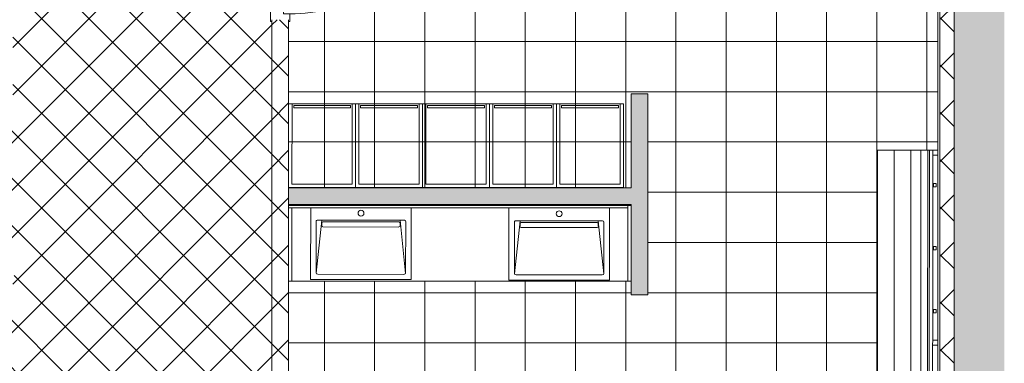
# Model space of a CAD drawing. Header units: metres. Extents: x 82 to 222, y -4 to 154.
# Tile 154 of 214: x 130.56 to 136.45, y 112.77 to 114.82. Entities that reach past the tile are written whole.
import ezdxf

# ---------------------------------------------------------------- set-up
doc = ezdxf.new("R2010")
doc.units = ezdxf.units.M
for name, color, linetype, lineweight in [('A-AREA-PATT', 7, 'Continuous', 5), ('A-DOOR', 7, 'Continuous', 5), ('A-FLOR', 7, 'Continuous', 5), ('A-GENM', 7, 'Continuous', 5), ('A-WALL', 7, 'Continuous', 5), ('I-FURN', 7, 'Continuous', 5), ('I-WALL', 7, 'Continuous', 5)]:
    doc.layers.add(name, color=color, linetype=linetype, lineweight=lineweight)
doc.layers.add('A-DOOR-FRAM', color=7, linetype='Continuous', lineweight=5, true_color=0x2a2a2a)
doc.layers.add('A-WALL-PATT', color=7, linetype='Continuous', true_color=0x2a2a2a)
pattern_1 = [(45, (-65.317, 107.194), (-0.14142136, 0.14142136), []), (135, (-65.317, 107.194), (-0.14142136, -0.14142136), [])]

# ---------------------------------------------------------------- blocks, each defined once
blk = doc.blocks.new('Grz_porte 1V recouvrement 30_ - 93x204-V30-DCE-Plan de reperage des sol- rez de rue-200 - Dépendante 1')
at = {"layer": 'A-DOOR'}
for p, q in [((-0.3554, -0.497), (0.45, -0.032)), ((0.465, -0.058), (-0.3404, -0.523)), ((0.465, -0.058), (0.45, -0.032)), ((-0.3404, -0.523), (-0.3554, -0.497))]:
    blk.add_line(p, q, dxfattribs=at)
blk.add_arc((0.465, -0.058), 0.93, 180, 210, dxfattribs=at)
at = {"layer": 'A-DOOR-FRAM', "color": 7}
for p, q in [((-0.45, 0.058), (-0.51, 0.058)), ((-0.51, 0.058), (-0.51, 0.05)), ((-0.45, -0.02), (-0.45, 0.058)), ((0.51, 0.058), (0.45, 0.058)), ((0.45, 0.058), (0.45, -0.02)), ((0.51, 0.05), (0.51, 0.058)), ((-0.51, -0.05), (-0.51, -0.058)), ((-0.51, -0.058), (-0.465, -0.058)), ((-0.465, -0.058), (-0.465, -0.02)), ((-0.465, -0.02), (-0.45, -0.02)), ((0.45, -0.02), (0.465, -0.02)), ((0.465, -0.02), (0.465, -0.058)), ((0.465, -0.058), (0.5064, -0.058))]:
    blk.add_line(p, q, dxfattribs=at)
blk = doc.blocks.new('Grz_casier40cm - Grz_casier40cm-3429320-DCE-Plan de reperage des sol- rez de rue-200 - Dépendante 1')
at = {"layer": 'I-FURN'}
for p, q in [((-0.2, 0), (0.2, 0)), ((-0.2, -0.5), (-0.2, 0)), ((0.2, 0), (0.2, -0.5)), ((-0.18, -0.02), (-0.18, -0.5)), ((0.18, -0.02), (-0.18, -0.02)), ((0.18, -0.5), (0.18, -0.02)), ((0.2, -0.5), (-0.2, -0.5)), ((-0.18, -0.5), (0.18, -0.5)), ((0.17, -0.475), (-0.17, -0.475)), ((-0.17, -0.475), (-0.17, -0.49)), ((-0.17, -0.49), (0.17, -0.49)), ((0.17, -0.49), (0.17, -0.475))]:
    blk.add_line(p, q, dxfattribs=at)
blk = doc.blocks.new('bancpateres - bancpateres-4234544-DCE-Plan de reperage des sol- rez de rue-200 - Dépendante 1')
at = {"layer": 'I-FURN'}
for p, q in [((-1.4059, 0.51), (-1.4359, 0.51)), ((-1.4359, 0.51), (-1.4359, 0.48)), ((-1.4359, 0.48), (-1.4359, 0.46)), ((-1.4359, 0.48), (-1.4059, 0.48)), ((-0.3009, 0.51), (-1.4059, 0.51)), ((-1.4059, 0.48), (-1.4059, 0.51)), ((-0.3009, 0.48), (-1.4059, 0.48)), ((-1.2359, 0.4854), (-1.2359, 0.5)), ((-1.2359, 0.5), (-1.2159, 0.5)), ((-1.2359, 0.4816), (-1.2359, 0.4854)), ((-1.2359, 0.4844), (-1.2359, 0.4854)), ((-1.2159, 0.4854), (-1.2359, 0.4854)), ((-1.2159, 0.4844), (-1.2359, 0.4844)), ((-1.2359, 0.4808), (-1.2359, 0.4816)), ((-1.2159, 0.4816), (-1.2359, 0.4816)), ((-1.2159, 0.4808), (-1.2359, 0.4808)), ((-1.2159, 0.5), (-1.2159, 0.4854)), ((-1.2159, 0.4854), (-1.2159, 0.4844)), ((-1.2159, 0.4854), (-1.2159, 0.4816)), ((-1.2159, 0.4816), (-1.2159, 0.4808)), ((-0.8599, 0.4854), (-0.8599, 0.5)), ((-0.8599, 0.5), (-0.8399, 0.5)), ((-0.8599, 0.4816), (-0.8599, 0.4854)), ((-0.8599, 0.4844), (-0.8599, 0.4854)), ((-0.8399, 0.4854), (-0.8599, 0.4854)), ((-0.8399, 0.4844), (-0.8599, 0.4844)), ((-0.8599, 0.4808), (-0.8599, 0.4816)), ((-0.8399, 0.4816), (-0.8599, 0.4816)), ((-0.8399, 0.4808), (-0.8599, 0.4808)), ((-0.8399, 0.5), (-0.8399, 0.4854)), ((-0.8399, 0.4854), (-0.8399, 0.4844)), ((-0.8399, 0.4854), (-0.8399, 0.4816)), ((-0.8399, 0.4816), (-0.8399, 0.4808)), ((-0.4839, 0.4854), (-0.4839, 0.5)), ((-0.4839, 0.5), (-0.4639, 0.5)), ((-0.4839, 0.4816), (-0.4839, 0.4854)), ((-0.4839, 0.4844), (-0.4839, 0.4854)), ((-0.4639, 0.4854), (-0.4839, 0.4854)), ((-0.4639, 0.4844), (-0.4839, 0.4844)), ((-0.4839, 0.4808), (-0.4839, 0.4816)), ((-0.4639, 0.4816), (-0.4839, 0.4816)), ((-0.4639, 0.4808), (-0.4839, 0.4808)), ((-0.4639, 0.5), (-0.4639, 0.4854)), ((-0.4639, 0.4854), (-0.4639, 0.4844)), ((-0.4639, 0.4854), (-0.4639, 0.4816)), ((-0.4639, 0.4816), (-0.4639, 0.4808)), ((-0.2709, 0.51), (-0.3009, 0.51)), ((-0.3009, 0.51), (-0.3009, 0.48)), ((-0.3009, 0.48), (-0.2709, 0.48)), ((-0.2709, 0.48), (-0.2709, 0.51)), ((0.8341, 0.51), (-0.2709, 0.51)), ((0.8341, 0.48), (-0.2709, 0.48)), ((-0.1079, 0.4854), (-0.1079, 0.5)), ((-0.1079, 0.5), (-0.0879, 0.5)), ((-0.1079, 0.4816), (-0.1079, 0.4854)), ((-0.1079, 0.4844), (-0.1079, 0.4854)), ((-0.0879, 0.4854), (-0.1079, 0.4854)), ((-0.0879, 0.4844), (-0.1079, 0.4844)), ((-0.1079, 0.4808), (-0.1079, 0.4816)), ((-0.0879, 0.4816), (-0.1079, 0.4816)), ((-0.0879, 0.4808), (-0.1079, 0.4808)), ((-0.0879, 0.5), (-0.0879, 0.4854)), ((-0.0879, 0.4854), (-0.0879, 0.4844)), ((-0.0879, 0.4854), (-0.0879, 0.4816)), ((-0.0879, 0.4816), (-0.0879, 0.4808)), ((0.2681, 0.4854), (0.2681, 0.5)), ((0.2681, 0.5), (0.2881, 0.5)), ((0.2681, 0.4816), (0.2681, 0.4854)), ((0.2681, 0.4844), (0.2681, 0.4854)), ((0.2881, 0.4854), (0.2681, 0.4854)), ((0.2881, 0.4844), (0.2681, 0.4844)), ((0.2681, 0.4808), (0.2681, 0.4816)), ((0.2881, 0.4816), (0.2681, 0.4816)), ((0.2881, 0.4808), (0.2681, 0.4808)), ((0.2881, 0.5), (0.2881, 0.4854)), ((0.2881, 0.4854), (0.2881, 0.4844)), ((0.2881, 0.4854), (0.2881, 0.4816)), ((0.2881, 0.4816), (0.2881, 0.4808)), ((0.6441, 0.4854), (0.6441, 0.5)), ((0.6441, 0.5), (0.6641, 0.5)), ((0.6441, 0.4816), (0.6441, 0.4854)), ((0.6441, 0.4844), (0.6441, 0.4854)), ((0.6641, 0.4854), (0.6441, 0.4854)), ((0.6641, 0.4844), (0.6441, 0.4844)), ((0.6441, 0.4808), (0.6441, 0.4816)), ((0.6641, 0.4816), (0.6441, 0.4816)), ((0.6641, 0.4808), (0.6441, 0.4808)), ((0.6641, 0.5), (0.6641, 0.4854)), ((0.6641, 0.4854), (0.6641, 0.4844)), ((0.6641, 0.4854), (0.6641, 0.4816)), ((0.6641, 0.4816), (0.6641, 0.4808)), ((0.8641, 0.51), (0.8341, 0.51)), ((0.8341, 0.51), (0.8341, 0.48)), ((0.8341, 0.48), (0.8641, 0.48)), ((0.8641, 0.48), (0.8641, 0.51)), ((0.8641, 0.46), (0.8641, 0.48)), ((-1.4359, 0.46), (0.8641, 0.46)), ((-1.4359, 0.46), (-1.4359, 0.41)), ((0.8641, 0.45), (-1.4359, 0.45)), ((-1.4359, 0.45), (-1.4359, 0.35)), ((0.8641, 0.41), (0.8641, 0.46)), ((0.8641, 0.35), (0.8641, 0.45)), ((-1.4359, 0.41), (0.8641, 0.41)), ((-1.4359, 0.35), (0.8641, 0.35)), ((0.8641, 0.35), (-1.4359, 0.35)), ((-1.4359, 0.35), (-1.4359, 0.25)), ((0.8641, 0.25), (0.8641, 0.35)), ((-1.4359, 0.25), (0.8641, 0.25)), ((0.8641, 0.25), (-1.4359, 0.25)), ((-1.4359, 0.25), (-1.4359, 0.15)), ((0.8641, 0.15), (0.8641, 0.25)), ((-1.4359, 0.15), (0.8641, 0.15))]:
    blk.add_line(p, q, dxfattribs=at)
blk = doc.blocks.new('BM-00364_LT171G - LT171G-4234868-DCE-Plan de reperage des sol- rez de rue-200 - Dépendante 1')
at = {"layer": 'A-GENM'}
for p, q in [((-0.3001, 0.2255), (-0.3001, -0.2054)), ((0.3001, 0.2255), (-0.3001, 0.2255)), ((-0.2675, 0.1846), (-0.2675, -0.1204)), ((-0.234, -0.1284), (-0.2668, 0.1882)), ((0.2575, 0.1946), (-0.2575, 0.1946)), ((0.2668, 0.188), (0.234, -0.1284)), ((0.2675, -0.1204), (0.2675, 0.1846)), ((0.3001, -0.2054), (0.3001, 0.2255)), ((-0.234, -0.0954), (-0.234, -0.1104)), ((0.2272, -0.0884), (-0.2272, -0.0884)), ((0.234, -0.1104), (0.234, -0.0954)), ((-0.2595, -0.1284), (0.2595, -0.1284)), ((-0.2262, -0.1184), (0.2262, -0.1184))]:
    blk.add_line(p, q, dxfattribs=at)
for centre, radius, start, end in [((-0.2575, 0.1846), 0.01, 90, 180), ((0.2575, 0.1846), 0.01, 0, 90), ((-0.2595, -0.1204), 0.008, 180, 270), ((0, -0.1704), 0.0175, 0, 180), ((0, -0.1704), 0.0175, 180, 360), ((0.2595, -0.1204), 0.008, 270, 0)]:
    blk.add_arc(centre, radius, start, end, dxfattribs=at)
for centre, major_axis, ratio, start_param, end_param in [((-0.227, -0.0954), (0.00703, 0), 0.99054, 1.602977, 3.146762), ((-0.226, -0.1105), (0.00804, 0), 0.990517, 3.136424, 4.680216), ((0.226, -0.1105), (0.00804, 0), 0.990517, 4.744562, 6.288354), ((0.227, -0.0954), (0.00703, 0), 0.99054, 6.278016, 7.821801)]:
    blk.add_ellipse(centre, major_axis=major_axis, ratio=ratio, start_param=start_param, end_param=end_param, dxfattribs=at)
blk = doc.blocks.new('BM-00364_LT171G - LT171G-V52-DCE-Plan de reperage des sol- rez de rue-200 - Dépendante 1')
at = {"layer": 'A-GENM'}
for p, q in [((-0.3001, 0.2255), (-0.3001, -0.2029)), ((0.3001, 0.2255), (-0.3001, 0.2255)), ((-0.2675, 0.1846), (-0.2675, -0.1204)), ((-0.234, -0.1284), (-0.2668, 0.1882)), ((0.2575, 0.1946), (-0.2575, 0.1946)), ((0.2668, 0.188), (0.234, -0.1284)), ((0.2675, -0.1204), (0.2675, 0.1846)), ((0.3001, -0.2016), (0.3001, 0.2255)), ((-0.234, -0.0954), (-0.234, -0.1104)), ((0.2272, -0.0884), (-0.2272, -0.0884)), ((0.234, -0.1104), (0.234, -0.0954)), ((-0.2595, -0.1284), (0.2595, -0.1284)), ((-0.2262, -0.1184), (0.2262, -0.1184))]:
    blk.add_line(p, q, dxfattribs=at)
for centre, radius, start, end in [((-0.2575, 0.1846), 0.01, 90, 180), ((0.2575, 0.1846), 0.01, 0, 90), ((-0.2595, -0.1204), 0.008, 180, 270), ((0, -0.1704), 0.0175, 0, 180), ((0, -0.1704), 0.0175, 180, 360), ((0.2595, -0.1204), 0.008, 270, 0)]:
    blk.add_arc(centre, radius, start, end, dxfattribs=at)
for centre, major_axis, ratio, start_param, end_param in [((-0.227, -0.0954), (0.00703, 0), 0.99054, 1.602977, 3.146762), ((-0.226, -0.1105), (0.00804, 0), 0.990517, 3.136424, 4.680216), ((0.226, -0.1105), (0.00804, 0), 0.990517, 4.744562, 6.288354), ((0.227, -0.0954), (0.00703, 0), 0.99054, 6.278016, 7.821801)]:
    blk.add_ellipse(centre, major_axis=major_axis, ratio=ratio, start_param=start_param, end_param=end_param, dxfattribs=at)

msp = doc.modelspace()

# ---------------------------------------------------------------- hatches: boundary and pattern name
at = {"layer": 'A-AREA-PATT', "true_color": 0x808080}
h = msp.add_hatch(dxfattribs=at)
h.set_pattern_fill('FP_1', color=8, style=0, pattern_type=2)
h.set_pattern_definition(pattern_1)
h.paths.add_polyline_path([(129.6473, 111.235), (129.9202, 111.2353), (129.9202, 111.2545), (130.7202, 111.2543), (130.7202, 111.2352), (130.7598, 111.2353), (130.7611, 111.2568), (130.7804, 111.2545), (130.7805, 111.2352), (130.787, 111.2353), (130.787, 111.9226), (130.79, 111.9256), (130.824, 111.9256), (130.827, 111.9226), (130.827, 111.2353), (130.946, 111.2371), (130.9447, 112.1658), (130.9497, 112.1659), (130.9497, 112.1718), (130.9897, 112.1719), (130.9897, 112.1659), (130.9947, 112.1659), (130.9951, 111.8868), (131.9993, 111.8859), (132.0013, 112.1658), (132.0293, 112.1658), (132.0296, 112.1202), (132.0573, 112.1202), (132.0573, 112.1392), (132.0693, 112.1392), (132.0693, 114.8142), (132.0613, 114.8142), (132.0613, 114.8742), (132.1193, 114.8742), (132.1193, 115.7742), (132.0613, 115.7742), (132.0613, 115.8342), (132.0693, 115.8342), (132.0693, 117.649), (132.0374, 117.649), (132.0374, 117.679), (132.0224, 117.679), (132.0224, 117.699), (130.5924, 117.699), (130.5924, 117.679), (130.5774, 117.679), (130.5774, 117.649), (130.5205, 117.649), (130.5213, 114.3057), (130.5293, 114.3057), (130.5293, 114.2457), (130.4713, 114.2457), (130.4716, 113.3457), (130.5296, 113.3457), (130.5296, 113.2857), (130.5216, 113.2857), (130.5205, 113.1234), (128.8593, 113.1234), (128.8593, 111.3855), (129.6473, 111.385), (129.6473, 111.2353)])
h.paths.add_polyline_path([(130.7798, 111.2566), (130.7611, 111.2571), (130.763, 111.2623), (130.7794, 111.2619), (130.7797, 111.2568)])
h.paths.add_polyline_path([(130.7774, 111.2797), (130.763, 111.2817), (130.763, 111.3332), (130.7831, 111.3318), (130.7799, 111.2954), (130.7777, 111.28)])
h.paths.add_polyline_path([(130.7751, 111.2631), (130.7662, 111.2633), (130.7647, 111.28), (130.7774, 111.2797), (130.7756, 111.2723)])
h.paths.add_polyline_path([(132.0693, 111.8858), (132.0693, 112.0892), (132.0573, 112.0892), (132.0573, 112.1082), (132.0293, 112.1082), (132.0296, 111.8859), (132.0573, 111.8858)])
at = {"layer": 'A-AREA-PATT'}
h = msp.add_hatch(dxfattribs=at)
h.set_pattern_fill('FP_13', color=256, style=0, pattern_type=2)
h.set_pattern_definition([(0, (-65.317, 107.194), (0, 0.3), []), (90, (-65.317, 107.194), (-0.3, 2e-17), [])])
h.paths.add_polyline_path([(135.9852, 111.3865), (136.0471, 111.3865), (136.0471, 115.8306), (135.9312, 115.8306), (135.9312, 115.8226), (135.8862, 115.8226), (135.8862, 115.8606), (135.8712, 115.8606), (135.8712, 115.8806), (134.9712, 115.8806), (134.9712, 115.8606), (134.9562, 115.8606), (134.9562, 115.8226), (134.9112, 115.8226), (134.9112, 115.8306), (133.7893, 115.8306), (133.7893, 115.8226), (133.7443, 115.8226), (133.7443, 115.8506), (133.7293, 115.8506), (133.7293, 115.8806), (132.9593, 115.8806), (132.9593, 115.8506), (132.9443, 115.8506), (132.9443, 115.8226), (132.8993, 115.8226), (132.8993, 115.8306), (132.1773, 115.8306), (132.1773, 115.7892), (132.1393, 115.7892), (132.1393, 115.7742), (132.1193, 115.7742), (132.1193, 114.8742), (132.1393, 114.8742), (132.1393, 114.8592), (132.1773, 114.8592), (132.1773, 114.8142), (132.1693, 114.8142), (132.1693, 113.8207), (134.2149, 113.8207), (134.2149, 114.3807), (134.3149, 114.3807), (134.3149, 113.1807), (134.2149, 113.1807), (134.2149, 113.2634), (132.1693, 113.2634), (132.1693, 111.884), (133.8127, 111.8854), (133.8139, 111.746), (135.6869, 111.7465), (135.6875, 114.0459), (136.0475, 114.0458), (136.0469, 111.7458), (135.9851, 111.7458), (135.9852, 111.3865)])
at = {"layer": 'A-WALL-PATT'}
h = msp.add_hatch(color=256, dxfattribs=at)
h.paths.add_polyline_path([(136.1451, 111.0892), (136.4451, 111.0893), (136.4494, 132.2266), (136.1504, 132.2267), (136.1451, 111.0893)])
h.paths.add_polyline_path([(136.4507, 133.8136), (136.4508, 134.391), (136.1509, 134.3909), (136.1507, 133.8136)])
at = {"layer": 'A-WALL-PATT', "lineweight": 5}
h = msp.add_hatch(dxfattribs=at)
h.set_pattern_fill('FP_1', style=0, pattern_type=2)
h.set_pattern_definition(pattern_1)
h.paths.add_polyline_path([(132.0693, 111.3855), (132.1693, 111.3856), (132.1693, 114.8242), (132.0693, 114.8242), (132.0693, 111.6014)])
h.paths.add_polyline_path([(132.1693, 115.8242), (132.1693, 117.749), (132.0824, 117.749), (132.0824, 117.649), (132.0693, 117.649), (132.0693, 115.8242)])
at = {"layer": 'A-WALL-PATT', "lineweight": 5, "true_color": 0x7e7e7e}
h = msp.add_hatch(dxfattribs=at)
h.set_pattern_fill('FP_1', color=8, style=0, pattern_type=2)
h.set_pattern_definition(pattern_1)
h.paths.add_polyline_path([(136.0601, 111.3865), (136.1451, 111.3865), (136.1462, 115.8306), (136.0612, 115.8306), (136.0603, 111.871)])
at = {"layer": 'A-WALL-PATT', "true_color": 0xc0c0c0}
for points in [[(134.2149, 113.1807), (134.3149, 113.1807), (134.3149, 114.3807), (134.2149, 114.3807), (134.2149, 113.7157)], [(132.1693, 113.7207), (134.2149, 113.7207), (134.2149, 113.8207), (132.1693, 113.8207)]]:
    msp.add_hatch(color=9, dxfattribs=at).paths.add_polyline_path(points)

# ---------------------------------------------------------------- linework, layer by layer
at = {"layer": 'A-FLOR'}
msp.add_line((132.1893, 113.2634), (134.1949, 113.2634), dxfattribs=at)
at = {"layer": 'A-WALL', "lineweight": 9}
for p, q in [((136.0612, 115.8306), (136.0601, 111.3865)), ((132.1693, 113.7157), (132.1693, 113.8207))]:
    msp.add_line(p, q, dxfattribs=at)
at = {"layer": 'A-WALL', "lineweight": 20}
msp.add_line((136.1462, 115.8306), (136.1451, 111.3865), dxfattribs=at)
at = {"layer": 'I-WALL', "lineweight": 20}
for p, q in [((136.0471, 111.3865), (136.0482, 115.8306)), ((132.0693, 114.8242), (132.0693, 111.3855)), ((132.1693, 113.8207), (132.1693, 114.8242)), ((134.2149, 113.8207), (134.2149, 114.3807)), ((134.2149, 114.3807), (134.3149, 114.3807)), ((134.3149, 114.3807), (134.3149, 113.1807)), ((132.1693, 113.8207), (134.2149, 113.8207)), ((134.2149, 113.7207), (132.1693, 113.7207)), ((132.1693, 111.4356), (132.1693, 113.7157)), ((134.2149, 113.7157), (132.1693, 113.7157)), ((134.1949, 113.2634), (134.1949, 113.7207)), ((134.2149, 113.7207), (134.2149, 113.1807)), ((132.1693, 113.7007), (132.1893, 113.7007)), ((132.1893, 113.7007), (132.1893, 113.2634)), ((132.1693, 113.2634), (132.1893, 113.2634)), ((134.2149, 113.2634), (134.1949, 113.2634)), ((134.2149, 113.1807), (134.3149, 113.1807))]:
    msp.add_line(p, q, dxfattribs=at)
at = {"layer": 'I-WALL'}
msp.add_line((134.1949, 113.7007), (132.1893, 113.7007), dxfattribs=at)

# ---------------------------------------------------------------- block references
at = {"layer": 'A-DOOR-FRAM', "color": 7, "rotation": 89.99999999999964}
msp.add_blockref('Grz_porte 1V recouvrement 30_ - 93x204-V30-DCE-Plan de reperage des sol- rez de rue-200 - Dépendante 1', (132.1193, 115.3242), dxfattribs=at)
at = {"layer": 'A-GENM'}
for name, p, rotation in [('BM-00364_LT171G - LT171G-V52-DCE-Plan de reperage des sol- rez de rue-200 - Dépendante 1', (132.6011, 113.4985), 179.8697730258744), ('BM-00364_LT171G - LT171G-4234868-DCE-Plan de reperage des sol- rez de rue-200 - Dépendante 1', (133.7856, 113.4953), 180)]:
    msp.add_blockref(name, p, dxfattribs=dict(at, rotation=rotation))
at = {"layer": 'I-FURN'}
for name, p, rotation in [('Grz_casier40cm - Grz_casier40cm-3429320-DCE-Plan de reperage des sol- rez de rue-200 - Dépendante 1', (132.3693, 113.8227), 179.986471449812), ('Grz_casier40cm - Grz_casier40cm-3429320-DCE-Plan de reperage des sol- rez de rue-200 - Dépendante 1', (132.7693, 113.8226), 179.986471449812), ('Grz_casier40cm - Grz_casier40cm-3429320-DCE-Plan de reperage des sol- rez de rue-200 - Dépendante 1', (133.1693, 113.8227), 179.986471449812), ('Grz_casier40cm - Grz_casier40cm-3429320-DCE-Plan de reperage des sol- rez de rue-200 - Dépendante 1', (133.5693, 113.8226), 179.986471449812), ('Grz_casier40cm - Grz_casier40cm-3429320-DCE-Plan de reperage des sol- rez de rue-200 - Dépendante 1', (133.9693, 113.8225), 179.986471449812), ('bancpateres - bancpateres-4234544-DCE-Plan de reperage des sol- rez de rue-200 - Dépendante 1', (135.5371, 112.61), 269.9856601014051)]:
    msp.add_blockref(name, p, dxfattribs=dict(at, rotation=rotation))

doc.saveas('drawing.dxf')
